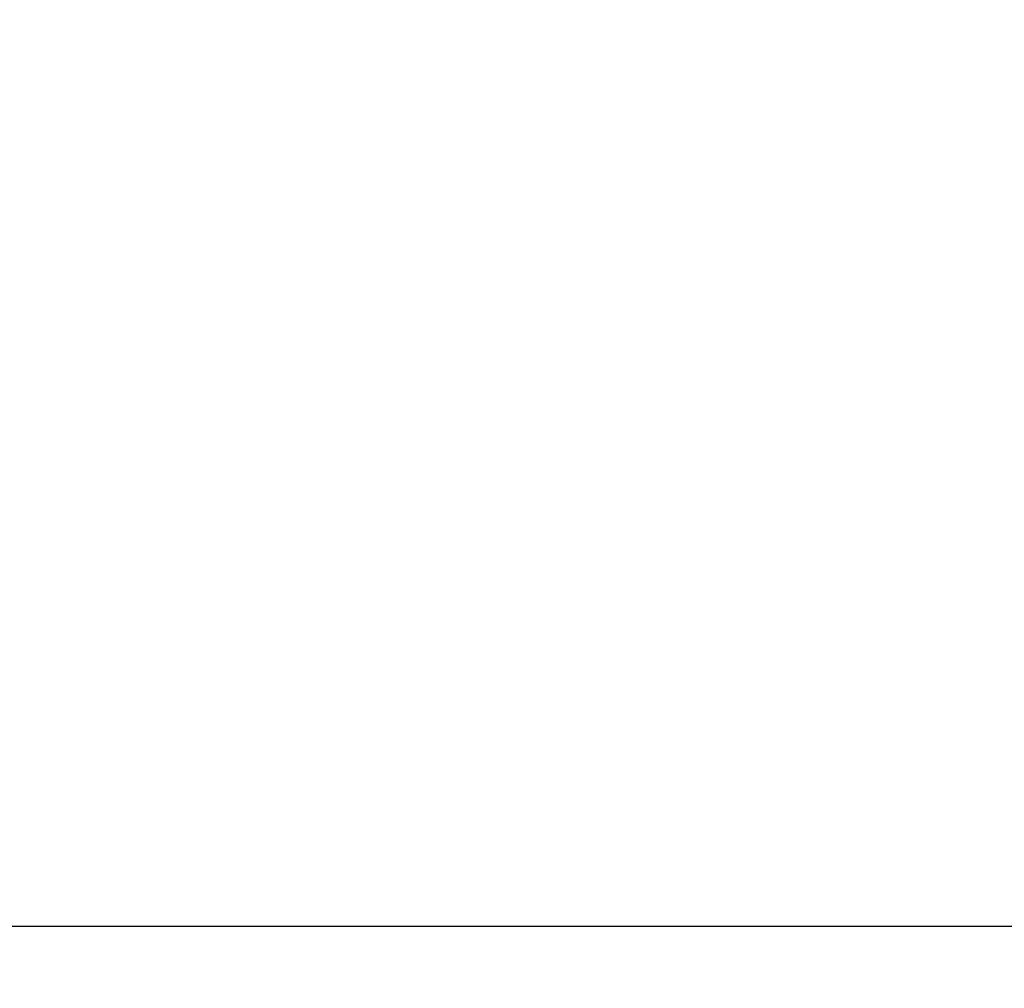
# Model space of a CAD drawing. Header units: millimetres. Extents: x 72 to 239, y 133 to 319.
# Tile 106 of 240: x 126 to 142, y 224 to 240. Entities that reach past the tile are written whole.
import ezdxf

# ---------------------------------------------------------------- set-up
doc = ezdxf.new("R2010")
doc.units = ezdxf.units.MM
doc.header["$LTSCALE"] = 5
doc.header["$PDMODE"] = 3
doc.header["$PDSIZE"] = 0.3125
doc.layers.get('Defpoints').update_dxf_attribs({"linetype": 'CONTINUOUS'})
doc.layers.add('7标注层', color=6, linetype='CONTINUOUS')
doc.styles.add('PC_TEXTSTYLE', font='ISOCP.SHX', dxfattribs={"width": 0.707, "bigfont": 'GBCBIG.SHX'})
doc.dimstyles.new('GB_BALLOON', dxfattribs={"dimtxt": 3, "dimasz": 2, "dimexe": 1, "dimexo": 0, "dimgap": 1.5, "dimtad": 1, "dimdec": 1, "dimdsep": 46, "dimtxsty": 'PC_TEXTSTYLE', "dimcen": 0, "dimclrd": 256, "dimclrt": 256, "dimadec": 0, "dimazin": 2, "dimtp": 0.1, "dimtm": 0.1, "dimtfac": 0.71, "dimtdec": 3, "dimtmove": 0, "dimatfit": 3, "dimfxl": 1, "dimtfill": 1, "dimarcsym": 0})

# ---------------------------------------------------------------- blocks, each defined once
blk = doc.blocks.new('*D21')
at = {"layer": '7标注层', "color": 0, "lineweight": -2}
for p, q in [((93.628, 243.363), (93.628, 224.391)), ((147.253, 239.523), (147.253, 224.391))]:
    blk.add_line(p, q, dxfattribs=at)
at = {"layer": '7标注层', "lineweight": -2}
blk.add_line((95.628, 225.391), (145.253, 225.391), dxfattribs=at)
at = {"layer": '7标注层'}
for points in [[(95.628, 225.724), (95.628, 225.058), (93.628, 225.391)], [(145.253, 225.058), (145.253, 225.724), (147.253, 225.391)]]:
    blk.add_solid(points, dxfattribs=at)
at = {"layer": 'Defpoints', "color": 0}
for p in [(93.628, 243.363), (147.253, 239.523), (147.253, 225.391)]:
    blk.add_point(p, dxfattribs=at)
at = {"layer": '7标注层', "insert": (120.441, 228.241), "char_height": 3, "attachment_point": 5, "style": 'PC_TEXTSTYLE', "bg_fill": 3, "box_fill_scale": 1.1, "bg_fill_color": 257, "bg_fill_transparency": 0}
blk.add_mtext('53.6', dxfattribs=at)

msp = doc.modelspace()

# ---------------------------------------------------------------- dimensions: what is measured, and where the dimension line sits
at = {"layer": '7标注层'}
dim = msp.add_linear_dim(base=(147.253, 225.391), p1=(93.628, 243.363), p2=(147.253, 239.523), dimstyle='GB_BALLOON', dxfattribs=at)
dim.commit()
dim.dimension.update_dxf_attribs({"geometry": '*D21', "text_midpoint": (120.441, 228.241)})

doc.saveas('drawing.dxf')
